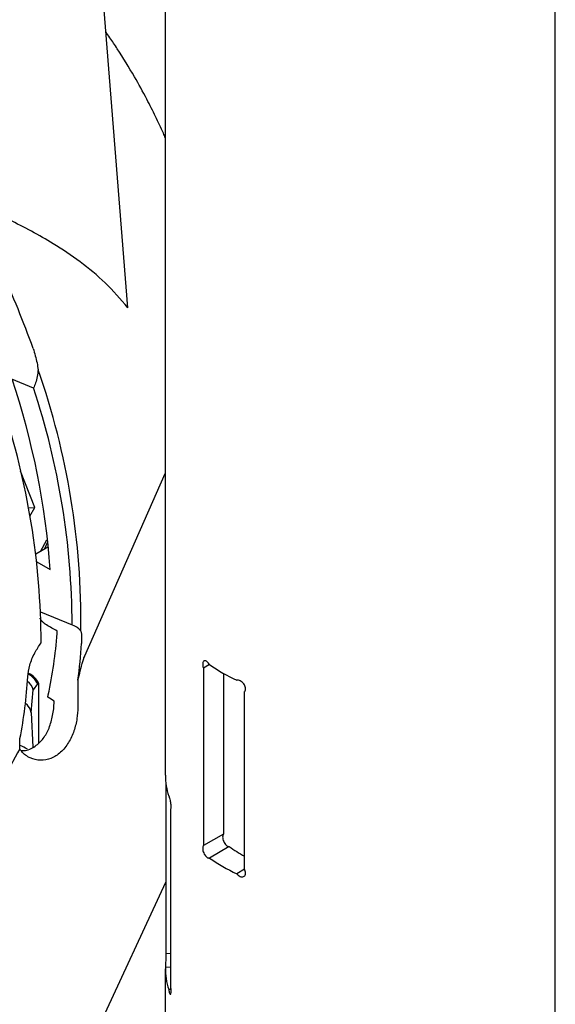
# Model space of a CAD drawing. Header units: inches. Extents: x 22.7 to 77.5, y 10.7 to 108.6.
# Tile 31 of 34: x 57.8 to 60.2, y 97.4 to 101.8. Entities that reach past the tile are written whole.
import ezdxf

# ---------------------------------------------------------------- set-up
doc = ezdxf.new("R2010")
doc.units = ezdxf.units.IN
doc.header["$MEASUREMENT"] = 0

msp = doc.modelspace()

# ---------------------------------------------------------------- linework, layer by layer
at = {"color": 7, "linetype": 'Continuous', "lineweight": 25}
for p, q in [((58.4489, 102.9189), (58.4489, 98.4043)), ((60.1989, 92.2491), (60.1989, 102.9189)), ((58.2803, 100.5012), (58.1143, 102.5969)), ((57.8572, 100.141), (57.7608, 100.181)), ((57.8626, 99.6056), (57.7994, 99.7685)), ((58.0872, 98.9399), (58.4489, 99.7569)), ((57.8347, 99.6031), (57.8626, 99.6056)), ((57.8415, 99.5664), (57.8626, 99.6056)), ((57.8886, 99.4084), (57.9164, 99.4601)), ((57.9068, 99.4189), (57.9218, 99.4512)), ((57.9241, 99.4289), (57.8675, 99.3962)), ((57.8717, 99.3616), (57.9323, 99.3266)), ((57.8894, 99.137), (58.0306, 99.0784)), ((57.9631, 99.0402), (57.9637, 99.0509)), ((58.6473, 98.9005), (58.6202, 98.8848)), ((58.6202, 98.8848), (58.6202, 98.0889)), ((58.0566, 98.8301), (58.0566, 98.7092)), ((58.7097, 98.861), (58.7097, 98.1406)), ((57.8462, 98.685), (57.856, 98.7871)), ((57.8749, 98.8141), (57.856, 98.7871)), ((57.8749, 98.8141), (57.8799, 98.817)), ((57.8799, 98.817), (57.8799, 98.5492)), ((57.9211, 98.754), (57.9235, 98.7645)), ((58.804, 97.9828), (58.804, 98.7787)), ((57.8462, 98.685), (57.8549, 98.5309)), ((57.7953, 98.5232), (57.7967, 98.5685)), ((58.4506, 98.373), (58.4506, 97.6036)), ((58.4733, 97.4541), (58.4733, 98.2502)), ((58.7097, 98.1406), (58.6202, 98.0889)), ((58.736, 98.0844), (58.6471, 98.0331)), ((58.8041, 97.9826), (58.7694, 97.9625)), ((58.0849, 97.1369), (58.4506, 97.9249)), ((58.4733, 97.6048), (58.4506, 97.6036)), ((58.4489, 97.5367), (58.4489, 96.7712)), ((58.4733, 97.5437), (58.449, 97.5425)), ((58.4743, 97.4438), (58.464, 97.4433))]:
    msp.add_line(p, q, dxfattribs=at)
for centre, radius, start, end in [((53.5964, 98.7891), 4.5255, 19.7506, 24.558), ((54.6649, 99.0963), 3.405, 359.2407, 19.3202), ((54.4972, 99.0815), 3.4439, 4.0818, 18.6188), ((54.621, 99.0676), 3.4097, 0.1818, 18.35), ((54.4818, 98.9872), 3.4097, 0.1818, 18.35), ((56.0384, 99.1757), 1.9294, 347.6941, 355.9737), ((55.8767, 99.128), 2.2002, 352.2178, 356.5244), ((59.1187, 99.5763), 0.824, 235.089, 244.9163), ((55.7201, 98.9692), 2.1149, 349.0781, 356.667), ((57.7965, 98.7804), 0.0854, 23.2094, 63.0778), ((57.7965, 98.7773), 0.0924, 25.4295, 64.8473), ((57.7974, 98.7754), 0.0598, 11.354, 56.8212), ((57.794, 98.6813), 0.0523, 3.9945, 58.9561), ((57.7573, 98.4145), 0.1294, 55.8276, 72.2051), ((58.7493, 98.4048), 0.3003, 180.1135, 198.2416), ((59.1233, 98.6186), 0.6598, 234.0598, 241.0599), ((59.1187, 98.7088), 0.824, 235.089, 244.9163), ((58.7488, 97.5372), 0.2999, 178.987, 198.2483)]:
    msp.add_arc(centre, radius, start, end, dxfattribs=at)
for centre, start_param, end_param in [((57.9086, 98.9385), 1.577907, 1.631622), ((57.728, 98.7213), 1.391109, 1.424507)]:
    msp.add_ellipse(centre, major_axis=(0.9067, -0.5133), ratio=0.119931, start_param=start_param, end_param=end_param, dxfattribs=at)
for points, knots in [([(58.4489, 101.2626), (58.446, 101.2697), (58.4324, 101.3019), (58.4047, 101.3597), (58.3622, 101.4444), (58.3059, 101.5466), (58.2495, 101.6382), (58.2059, 101.7046), (58.1884, 101.7292), (58.1824, 101.7377)], [0, 0, 0, 0, 0.042532, 0.194363, 0.353069, 0.563209, 0.83342, 0.942504, 1, 1, 1, 1]), ([(58.2803, 100.5012), (58.2475, 100.5394), (58.1818, 100.6158), (58.0676, 100.7083), (57.9245, 100.8039), (57.7501, 100.8983), (57.6113, 100.9563), (57.5419, 100.9853)], [0, 0, 0, 0, 0.16415, 0.32866, 0.493084, 0.746506, 1, 1, 1, 1]), ([(57.8557, 100.3184), (57.8623, 100.2968), (57.872, 100.2653), (57.8766, 100.233), (57.8781, 100.2228)], [0, 0, 0, 0, 0.686792, 1, 1, 1, 1]), ([(57.8781, 100.2228), (57.8755, 100.2025), (57.8718, 100.1737), (57.8606, 100.1485), (57.8572, 100.141)], [0, 0, 0, 0, 0.705212, 1, 1, 1, 1]), ([(57.9149, 99.0783), (57.9117, 99.0803), (57.9053, 99.0845), (57.8962, 99.0941), (57.8896, 99.1025), (57.8869, 99.107), (57.8861, 99.1082)], [0, 0, 0, 0, 0.29617, 0.592367, 0.887945, 1, 1, 1, 1]), ([(58.0306, 99.0784), (58.0415, 99.0745), (58.0571, 99.069), (58.0667, 99.0552), (58.0695, 99.0512)], [0, 0, 0, 0, 0.705067, 1, 1, 1, 1]), ([(58.0695, 99.0512), (58.0714, 99.0417), (58.0742, 99.0269), (58.0732, 99.0031), (58.0728, 98.9946)], [0, 0, 0, 0, 0.646364, 1, 1, 1, 1]), ([(57.8314, 98.8462), (57.8337, 98.8632), (57.8384, 98.8971), (57.8603, 98.9517), (57.8816, 98.9834), (57.8914, 98.998)], [0, 0, 0, 0, 0.348988, 0.698166, 1, 1, 1, 1]), ([(58.0566, 98.8301), (58.0601, 98.8443), (58.0671, 98.8728), (58.0762, 98.9077), (58.0832, 98.9303), (58.0861, 98.9372), (58.0872, 98.9399)], [0, 0, 0, 0, 0.366496, 0.735443, 0.8939, 1, 1, 1, 1]), ([(58.6471, 98.9006), (58.6467, 98.9013), (58.6445, 98.9048), (58.6399, 98.9106), (58.6332, 98.916), (58.6269, 98.9183), (58.6216, 98.9173), (58.6179, 98.913), (58.6162, 98.906), (58.6166, 98.897), (58.6184, 98.8896), (58.6199, 98.8856), (58.6202, 98.8848)], [0, 0, 0, 0, 0.025808, 0.14385, 0.262532, 0.381908, 0.501608, 0.620845, 0.738895, 0.855744, 0.972217, 1, 1, 1, 1]), ([(58.804, 98.7787), (58.8045, 98.7791), (58.8066, 98.7812), (58.8086, 98.7856), (58.8094, 98.7927), (58.8081, 98.8008), (58.804, 98.8101), (58.7976, 98.8187), (58.7897, 98.8255), (58.7812, 98.8299), (58.7742, 98.8311), (58.7706, 98.8304), (58.7694, 98.8301)], [0, 0, 0, 0, 0.033527, 0.151959, 0.225403, 0.342218, 0.459007, 0.576515, 0.695301, 0.814877, 0.934416, 1, 1, 1, 1]), ([(58.0566, 98.7092), (58.0558, 98.6926), (58.0542, 98.6592), (58.0401, 98.6023), (58.016, 98.5487), (57.9806, 98.5047), (57.9364, 98.477), (57.888, 98.4684), (57.8409, 98.4791), (57.8101, 98.5014), (57.7982, 98.519), (57.7953, 98.5232)], [0, 0, 0, 0, 0.117108, 0.234167, 0.353016, 0.47478, 0.594512, 0.712446, 0.833769, 0.959971, 1, 1, 1, 1]), ([(57.8003, 98.5162), (57.8049, 98.5157), (57.8276, 98.5134), (57.8648, 98.5315), (57.9031, 98.5673), (57.9293, 98.6162), (57.9448, 98.6727), (57.9496, 98.7143), (57.9505, 98.7342), (57.9506, 98.7365)], [0, 0, 0, 0, 0.050742, 0.248394, 0.424462, 0.59911, 0.785231, 0.975324, 1, 1, 1, 1]), ([(57.7953, 98.5232), (57.7686, 98.4727), (57.7152, 98.3718), (57.6324, 98.23), (57.547, 98.0967), (57.4682, 97.9852), (57.3985, 97.895), (57.3397, 97.8247), (57.2878, 97.7674), (57.2544, 97.7329), (57.2378, 97.7161), (57.2372, 97.7142), (57.2369, 97.7134)], [0, 0, 0, 0, 0.124207, 0.248416, 0.376597, 0.504717, 0.601736, 0.699763, 0.796899, 0.896381, 0.954934, 1, 1, 1, 1]), ([(58.4733, 98.2502), (58.4734, 98.2506), (58.474, 98.2521), (58.4746, 98.2559), (58.4749, 98.2628), (58.4745, 98.2712), (58.4733, 98.2817), (58.4714, 98.292), (58.4692, 98.3009), (58.467, 98.3075), (58.4652, 98.3107), (58.4643, 98.3108), (58.464, 98.3108)], [0, 0, 0, 0, 0.033438, 0.151555, 0.224803, 0.341307, 0.457786, 0.574981, 0.693451, 0.812708, 0.931929, 1, 1, 1, 1]), ([(58.7097, 98.1406), (58.709, 98.1397), (58.7072, 98.1374), (58.7059, 98.1312), (58.7062, 98.1222), (58.7086, 98.1123), (58.7127, 98.1025), (58.7182, 98.0939), (58.7246, 98.0875), (58.7309, 98.084), (58.7344, 98.0843), (58.736, 98.0844)], [0, 0, 0, 0, 0.071729, 0.189662, 0.305954, 0.421736, 0.538475, 0.656946, 0.776796, 0.896947, 1, 1, 1, 1]), ([(58.6202, 98.0889), (58.6195, 98.088), (58.6176, 98.0856), (58.6162, 98.0794), (58.6166, 98.0705), (58.619, 98.0606), (58.6233, 98.0508), (58.629, 98.0422), (58.6355, 98.036), (58.6419, 98.0327), (58.6455, 98.0329), (58.6471, 98.0331)], [0, 0, 0, 0, 0.07144, 0.189477, 0.306312, 0.422772, 0.539935, 0.658372, 0.777816, 0.897476, 1, 1, 1, 1]), ([(58.7694, 97.9625), (58.7715, 97.9602), (58.7759, 97.9552), (58.784, 97.9502), (58.7924, 97.948), (58.8, 97.949), (58.8058, 97.9531), (58.8086, 97.9591), (58.8094, 97.9662), (58.8083, 97.9741), (58.8054, 97.9799), (58.804, 97.9828)], [0, 0, 0, 0, 0.106194, 0.224636, 0.343791, 0.463442, 0.582905, 0.701361, 0.77482, 0.891659, 1, 1, 1, 1]), ([(58.4506, 97.6036), (58.4507, 97.6022), (58.451, 97.5995), (58.4511, 97.5916), (58.4509, 97.582), (58.4506, 97.5714), (58.4501, 97.561), (58.4496, 97.5521), (58.4493, 97.5455), (58.4491, 97.5426), (58.449, 97.5425), (58.449, 97.5425)], [0, 0, 0, 0, 0.116891, 0.233813, 0.350076, 0.466396, 0.583729, 0.702325, 0.821649, 0.94088, 1, 1, 1, 1]), ([(58.464, 97.4433), (58.4646, 97.44), (58.4657, 97.4336), (58.4679, 97.4264), (58.4702, 97.4222), (58.4723, 97.4215), (58.4739, 97.4244), (58.4748, 97.4305), (58.4748, 97.4391), (58.4742, 97.4474), (58.4735, 97.4525), (58.4733, 97.4541)], [0, 0, 0, 0, 0.118417, 0.236812, 0.35573, 0.4751, 0.594211, 0.712262, 0.829036, 0.945192, 1, 1, 1, 1])]:
    msp.add_open_spline(points, degree=3, knots=knots, dxfattribs=at)

doc.saveas('drawing.dxf')
